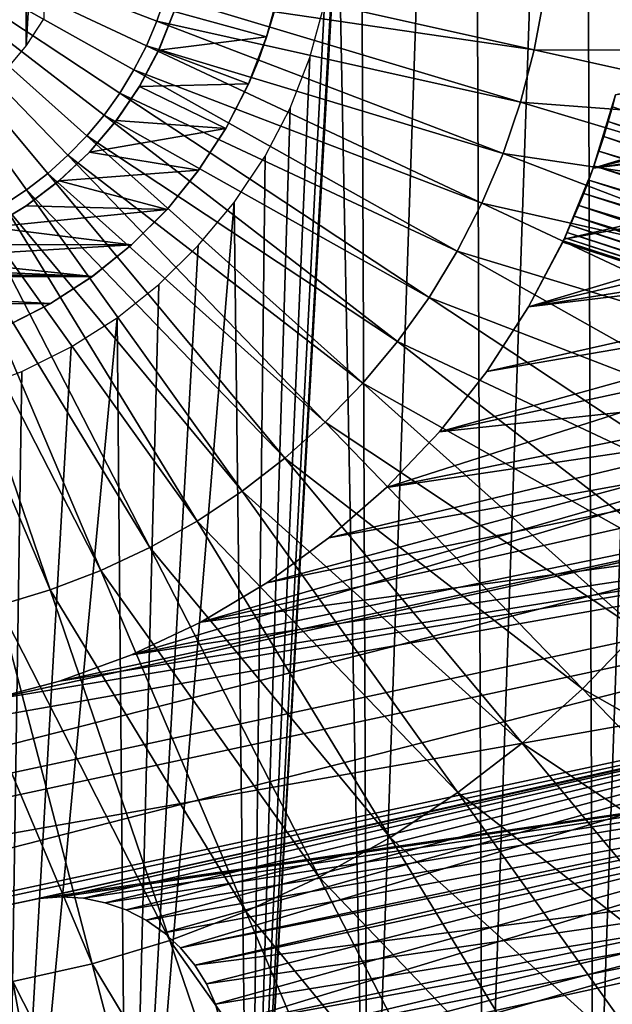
# Model space of a CAD drawing. Header units: millimetres. Extents: x -30.2 to 31.1, y -30.2 to 31.4.
# Tile 34 of 70: x 3.3 to 12.5, y -17.5 to -2. Entities that reach past the tile are written whole.
import ezdxf

# ---------------------------------------------------------------- set-up
doc = ezdxf.new("R2010")
doc.units = ezdxf.units.MM
doc.header["$LTSCALE"] = 81.481481
for name, color, linetype in [('10', 7, 'CONTINUOUS'), ('2', 7, 'CONTINUOUS'), ('24', 7, 'CONTINUOUS'), ('28', 7, 'CONTINUOUS'), ('30', 7, 'CONTINUOUS'), ('31', 7, 'CONTINUOUS'), ('44', 7, 'CONTINUOUS'), ('45', 7, 'CONTINUOUS'), ('51', 7, 'CONTINUOUS'), ('52', 7, 'CONTINUOUS'), ('54', 7, 'CONTINUOUS'), ('59', 7, 'CONTINUOUS'), ('64', 7, 'CONTINUOUS'), ('65', 7, 'CONTINUOUS')]:
    doc.layers.add(name, color=color, linetype=linetype)

msp = doc.modelspace()

# ---------------------------------------------------------------- linework, layer by layer
at = {"layer": '10', "color": 251, "linetype": 'Continuous', "true_color": 0x4c4c4c}
for points in [[(5.551, -1.67, 6.96), (0, 0, 7), (5.414, -2.071, 6.96), (5.551, -1.67, 6.96)], [(5.414, -2.071, 6.96), (0, 0, 7), (5.249, -2.46, 6.96), (5.414, -2.071, 6.96)], [(5.249, -2.46, 6.96), (0, 0, 7), (5.055, -2.837, 6.96), (5.249, -2.46, 6.96)], [(5.055, -2.837, 6.96), (0, 0, 7), (4.834, -3.198, 6.96), (5.055, -2.837, 6.96)], [(4.834, -3.198, 6.96), (0, 0, 7), (4.588, -3.543, 6.96), (4.834, -3.198, 6.96)], [(4.588, -3.543, 6.96), (0, 0, 7), (4.317, -3.868, 6.96), (4.588, -3.543, 6.96)], [(4.317, -3.868, 6.96), (0, 0, 7), (4.023, -4.173, 6.96), (4.317, -3.868, 6.96)], [(4.023, -4.173, 6.96), (0, 0, 7), (3.708, -4.456, 6.96), (4.023, -4.173, 6.96)], [(3.708, -4.456, 6.96), (0, 0, 7), (3.373, -4.714, 6.96), (3.708, -4.456, 6.96)], [(3.373, -4.714, 6.96), (0, 0, 7), (3.02, -4.948, 6.96), (3.373, -4.714, 6.96)], [(5.658, -1.26, 6.96), (5.551, -1.67, 6.96), (11.321, -2.522, 6.842), (5.658, -1.26, 6.96)], [(11.475, -1.689, 6.842), (5.658, -1.26, 6.96), (11.321, -2.522, 6.842), (11.475, -1.689, 6.842)], [(17.351, -1.27, 6.644), (11.475, -1.689, 6.842), (17.212, -2.533, 6.644), (17.351, -1.27, 6.644)], [(5.551, -1.67, 6.96), (5.414, -2.071, 6.96), (11.106, -3.341, 6.842), (5.551, -1.67, 6.96)], [(11.321, -2.522, 6.842), (5.551, -1.67, 6.96), (11.106, -3.341, 6.842), (11.321, -2.522, 6.842)], [(11.475, -1.689, 6.842), (11.321, -2.522, 6.842), (17.212, -2.533, 6.644), (11.475, -1.689, 6.842)], [(5.414, -2.071, 6.96), (5.249, -2.46, 6.96), (10.833, -4.143, 6.842), (5.414, -2.071, 6.96)], [(11.106, -3.341, 6.842), (5.414, -2.071, 6.96), (10.833, -4.143, 6.842), (11.106, -3.341, 6.842)], [(5.249, -2.46, 6.96), (5.055, -2.837, 6.96), (10.502, -4.923, 6.842), (5.249, -2.46, 6.96)], [(10.833, -4.143, 6.842), (5.249, -2.46, 6.96), (10.502, -4.923, 6.842), (10.833, -4.143, 6.842)], [(11.321, -2.522, 6.842), (11.106, -3.341, 6.842), (16.981, -3.783, 6.644), (11.321, -2.522, 6.842)], [(17.212, -2.533, 6.644), (11.321, -2.522, 6.842), (16.981, -3.783, 6.644), (17.212, -2.533, 6.644)], [(5.055, -2.837, 6.96), (4.834, -3.198, 6.96), (10.114, -5.676, 6.842), (5.055, -2.837, 6.96)], [(10.502, -4.923, 6.842), (5.055, -2.837, 6.96), (10.114, -5.676, 6.842), (10.502, -4.923, 6.842)], [(4.834, -3.198, 6.96), (4.588, -3.543, 6.96), (9.673, -6.4, 6.842), (4.834, -3.198, 6.96)], [(10.114, -5.676, 6.842), (4.834, -3.198, 6.96), (9.673, -6.4, 6.842), (10.114, -5.676, 6.842)], [(11.106, -3.341, 6.842), (10.833, -4.143, 6.842), (16.66, -5.012, 6.644), (11.106, -3.341, 6.842)], [(16.981, -3.783, 6.644), (11.106, -3.341, 6.842), (16.66, -5.012, 6.644), (16.981, -3.783, 6.644)], [(4.588, -3.543, 6.96), (4.317, -3.868, 6.96), (9.18, -7.089, 6.842), (4.588, -3.543, 6.96)], [(9.673, -6.4, 6.842), (4.588, -3.543, 6.96), (9.18, -7.089, 6.842), (9.673, -6.4, 6.842)], [(4.317, -3.868, 6.96), (4.023, -4.173, 6.96), (8.638, -7.74, 6.842), (4.317, -3.868, 6.96)], [(9.18, -7.089, 6.842), (4.317, -3.868, 6.96), (8.638, -7.74, 6.842), (9.18, -7.089, 6.842)], [(10.833, -4.143, 6.842), (10.502, -4.923, 6.842), (16.25, -6.215, 6.644), (10.833, -4.143, 6.842)], [(16.66, -5.012, 6.644), (10.833, -4.143, 6.842), (16.25, -6.215, 6.644), (16.66, -5.012, 6.644)], [(4.023, -4.173, 6.96), (3.708, -4.456, 6.96), (8.05, -8.35, 6.842), (4.023, -4.173, 6.96)], [(8.638, -7.74, 6.842), (4.023, -4.173, 6.96), (8.05, -8.35, 6.842), (8.638, -7.74, 6.842)], [(3.708, -4.456, 6.96), (3.373, -4.714, 6.96), (7.419, -8.915, 6.842), (3.708, -4.456, 6.96)], [(8.05, -8.35, 6.842), (3.708, -4.456, 6.96), (7.419, -8.915, 6.842), (8.05, -8.35, 6.842)], [(3.373, -4.714, 6.96), (3.02, -4.948, 6.96), (6.749, -9.433, 6.842), (3.373, -4.714, 6.96)], [(7.419, -8.915, 6.842), (3.373, -4.714, 6.96), (6.749, -9.433, 6.842), (7.419, -8.915, 6.842)], [(10.502, -4.923, 6.842), (10.114, -5.676, 6.842), (15.753, -7.384, 6.644), (10.502, -4.923, 6.842)], [(16.25, -6.215, 6.644), (10.502, -4.923, 6.842), (15.753, -7.384, 6.644), (16.25, -6.215, 6.644)], [(3.02, -4.948, 6.96), (2.651, -5.155, 6.96), (6.042, -9.9, 6.842), (3.02, -4.948, 6.96)], [(6.749, -9.433, 6.842), (3.02, -4.948, 6.96), (6.042, -9.9, 6.842), (6.749, -9.433, 6.842)], [(2.651, -5.155, 6.96), (2.267, -5.335, 6.96), (5.303, -10.315, 6.842), (2.651, -5.155, 6.96)], [(6.042, -9.9, 6.842), (2.651, -5.155, 6.96), (5.303, -10.315, 6.842), (6.042, -9.9, 6.842)], [(2.267, -5.335, 6.96), (1.872, -5.486, 6.96), (4.536, -10.674, 6.842), (2.267, -5.335, 6.96)], [(5.303, -10.315, 6.842), (2.267, -5.335, 6.96), (4.536, -10.674, 6.842), (5.303, -10.315, 6.842)], [(1.872, -5.486, 6.96), (1.466, -5.608, 6.96), (3.745, -10.977, 6.842), (1.872, -5.486, 6.96)], [(4.536, -10.674, 6.842), (1.872, -5.486, 6.96), (3.745, -10.977, 6.842), (4.536, -10.674, 6.842)], [(3.745, -10.977, 6.842), (1.466, -5.608, 6.96), (2.934, -11.221, 6.842), (3.745, -10.977, 6.842)], [(10.114, -5.676, 6.842), (9.673, -6.4, 6.842), (15.171, -8.515, 6.644), (10.114, -5.676, 6.842)], [(15.753, -7.384, 6.644), (10.114, -5.676, 6.842), (15.171, -8.515, 6.644), (15.753, -7.384, 6.644)], [(9.673, -6.4, 6.842), (9.18, -7.089, 6.842), (14.509, -9.599, 6.644), (9.673, -6.4, 6.842)], [(15.171, -8.515, 6.644), (9.673, -6.4, 6.842), (14.509, -9.599, 6.644), (15.171, -8.515, 6.644)], [(9.18, -7.089, 6.842), (8.638, -7.74, 6.842), (13.77, -10.633, 6.644), (9.18, -7.089, 6.842)], [(14.509, -9.599, 6.644), (9.18, -7.089, 6.842), (13.77, -10.633, 6.644), (14.509, -9.599, 6.644)], [(8.638, -7.74, 6.842), (8.05, -8.35, 6.842), (12.957, -11.61, 6.644), (8.638, -7.74, 6.842)], [(13.77, -10.633, 6.644), (8.638, -7.74, 6.842), (12.957, -11.61, 6.644), (13.77, -10.633, 6.644)], [(8.05, -8.35, 6.842), (7.419, -8.915, 6.842), (12.075, -12.525, 6.644), (8.05, -8.35, 6.842)], [(12.957, -11.61, 6.644), (8.05, -8.35, 6.842), (12.075, -12.525, 6.644), (12.957, -11.61, 6.644)], [(7.419, -8.915, 6.842), (6.749, -9.433, 6.842), (11.129, -13.373, 6.644), (7.419, -8.915, 6.842)], [(12.075, -12.525, 6.644), (7.419, -8.915, 6.842), (11.129, -13.373, 6.644), (12.075, -12.525, 6.644)], [(6.749, -9.433, 6.842), (6.042, -9.9, 6.842), (10.123, -14.149, 6.644), (6.749, -9.433, 6.842)], [(11.129, -13.373, 6.644), (6.749, -9.433, 6.842), (10.123, -14.149, 6.644), (11.129, -13.373, 6.644)], [(6.042, -9.9, 6.842), (5.303, -10.315, 6.842), (9.063, -14.85, 6.644), (6.042, -9.9, 6.842)], [(10.123, -14.149, 6.644), (6.042, -9.9, 6.842), (9.063, -14.85, 6.644), (10.123, -14.149, 6.644)], [(5.303, -10.315, 6.842), (4.536, -10.674, 6.842), (7.955, -15.472, 6.644), (5.303, -10.315, 6.842)], [(9.063, -14.85, 6.644), (5.303, -10.315, 6.842), (7.955, -15.472, 6.644), (9.063, -14.85, 6.644)], [(4.536, -10.674, 6.842), (3.745, -10.977, 6.842), (6.804, -16.012, 6.644), (4.536, -10.674, 6.842)], [(7.955, -15.472, 6.644), (4.536, -10.674, 6.842), (6.804, -16.012, 6.644), (7.955, -15.472, 6.644)], [(3.745, -10.977, 6.842), (2.934, -11.221, 6.842), (5.617, -16.466, 6.644), (3.745, -10.977, 6.842)], [(6.804, -16.012, 6.644), (3.745, -10.977, 6.842), (5.617, -16.466, 6.644), (6.804, -16.012, 6.644)], [(2.934, -11.221, 6.842), (2.107, -11.405, 6.842), (4.4, -16.832, 6.644), (2.934, -11.221, 6.842)], [(5.617, -16.466, 6.644), (2.934, -11.221, 6.842), (4.4, -16.832, 6.644), (5.617, -16.466, 6.644)], [(4.4, -16.832, 6.644), (2.107, -11.405, 6.842), (3.16, -17.108, 6.644), (4.4, -16.832, 6.644)], [(17.274, -15.477, 6.367), (12.957, -11.61, 6.644), (12.075, -12.525, 6.644), (17.274, -15.477, 6.367)], [(16.098, -16.697, 6.367), (12.075, -12.525, 6.644), (11.129, -13.373, 6.644), (16.098, -16.697, 6.367)], [(16.098, -16.697, 6.367), (17.274, -15.477, 6.367), (12.075, -12.525, 6.644), (16.098, -16.697, 6.367)], [(14.836, -17.828, 6.367), (11.129, -13.373, 6.644), (10.123, -14.149, 6.644), (14.836, -17.828, 6.367)], [(14.836, -17.828, 6.367), (16.098, -16.697, 6.367), (11.129, -13.373, 6.644), (14.836, -17.828, 6.367)], [(13.495, -18.863, 6.367), (10.123, -14.149, 6.644), (9.063, -14.85, 6.644), (13.495, -18.863, 6.367)], [(13.495, -18.863, 6.367), (14.836, -17.828, 6.367), (10.123, -14.149, 6.644), (13.495, -18.863, 6.367)], [(12.082, -19.798, 6.367), (9.063, -14.85, 6.644), (7.955, -15.472, 6.644), (12.082, -19.798, 6.367)], [(12.082, -19.798, 6.367), (13.495, -18.863, 6.367), (9.063, -14.85, 6.644), (12.082, -19.798, 6.367)], [(10.605, -20.627, 6.367), (7.955, -15.472, 6.644), (6.804, -16.012, 6.644), (10.605, -20.627, 6.367)], [(10.605, -20.627, 6.367), (12.082, -19.798, 6.367), (7.955, -15.472, 6.644), (10.605, -20.627, 6.367)], [(9.071, -21.346, 6.367), (6.804, -16.012, 6.644), (5.617, -16.466, 6.644), (9.071, -21.346, 6.367)], [(9.071, -21.346, 6.367), (10.605, -20.627, 6.367), (6.804, -16.012, 6.644), (9.071, -21.346, 6.367)], [(7.489, -21.951, 6.367), (5.617, -16.466, 6.644), (4.4, -16.832, 6.644), (7.489, -21.951, 6.367)], [(7.489, -21.951, 6.367), (9.071, -21.346, 6.367), (5.617, -16.466, 6.644), (7.489, -21.951, 6.367)], [(5.866, -22.439, 6.367), (4.4, -16.832, 6.644), (3.16, -17.108, 6.644), (5.866, -22.439, 6.367)], [(5.866, -22.439, 6.367), (7.489, -21.951, 6.367), (4.4, -16.832, 6.644), (5.866, -22.439, 6.367)], [(4.213, -22.808, 6.367), (3.16, -17.108, 6.644), (1.903, -17.293, 6.644), (4.213, -22.808, 6.367)], [(4.213, -22.808, 6.367), (5.866, -22.439, 6.367), (3.16, -17.108, 6.644), (4.213, -22.808, 6.367)], [(2.537, -23.054, 6.367), (4.213, -22.808, 6.367), (1.903, -17.293, 6.644), (2.537, -23.054, 6.367)]]:
    msp.add_3dface(points, dxfattribs=at)
at = {"layer": '2', "color": 251, "linetype": 'Continuous', "true_color": 0x4c4c4c}
for points in [[(3.361, 2.469, -5.6), (3.034, -2.857, -5.6), (3.018, 2.872, -5.6), (3.361, 2.469, -5.6)], [(3.371, -2.456, -5.6), (3.034, -2.857, -5.6), (3.361, 2.469, -5.6), (3.371, -2.456, -5.6)], [(3.639, 2.039, -5.6), (3.371, -2.456, -5.6), (3.361, 2.469, -5.6), (3.639, 2.039, -5.6)], [(3.644, -2.029, -5.6), (3.371, -2.456, -5.6), (3.639, 2.039, -5.6), (3.644, -2.029, -5.6)]]:
    msp.add_3dface(points, dxfattribs=at)
at = {"layer": '24', "color": 4, "linetype": 'Continuous'}
for points in [[(8.522, 24.102, -2), (8.716, -24.033, -2), (8.25, 0, -2), (8.522, 24.102, -2)], [(8.522, 24.102, -2), (10.332, 23.384, -2), (8.716, -24.033, -2), (8.522, 24.102, -2)], [(10.332, 23.384, -2), (10.515, -23.302, -2), (8.716, -24.033, -2), (10.332, 23.384, -2)], [(10.332, 23.384, -2), (12.076, 22.533, -2), (10.515, -23.302, -2), (10.332, 23.384, -2)], [(12.076, 22.533, -2), (12.248, -22.439, -2), (10.515, -23.302, -2), (12.076, 22.533, -2)], [(12.076, 22.533, -2), (13.755, 21.549, -2), (12.248, -22.439, -2), (12.076, 22.533, -2)], [(13.755, 21.549, -2), (13.916, -21.444, -2), (12.248, -22.439, -2), (13.755, 21.549, -2)], [(8.716, -24.033, -2), (6.863, -24.625, -2), (8.25, 0, -2), (8.716, -24.033, -2)], [(8.25, 0, -2), (6.863, -24.625, -2), (8.182, -0.924, -2), (8.25, 0, -2)], [(8.182, -0.924, -2), (6.863, -24.625, -2), (8.035, -1.804, -2), (8.182, -0.924, -2)], [(8.035, -1.804, -2), (6.863, -24.625, -2), (7.808, -2.64, -2), (8.035, -1.804, -2)], [(7.808, -2.64, -2), (6.863, -24.625, -2), (7.5, -3.433, -2), (7.808, -2.64, -2)], [(7.5, -3.433, -2), (6.863, -24.625, -2), (7.107, -4.188, -2), (7.5, -3.433, -2)], [(7.107, -4.188, -2), (6.863, -24.625, -2), (6.622, -4.911, -2), (7.107, -4.188, -2)], [(6.863, -24.625, -2), (4.957, -25.079, -2), (6.622, -4.911, -2), (6.863, -24.625, -2)], [(6.622, -4.911, -2), (4.957, -25.079, -2), (6.062, -5.586, -2), (6.622, -4.911, -2)], [(6.062, -5.586, -2), (4.957, -25.079, -2), (5.447, -6.193, -2), (6.062, -5.586, -2)], [(5.447, -6.193, -2), (4.957, -25.079, -2), (4.791, -6.716, -2), (5.447, -6.193, -2)], [(4.957, -25.079, -2), (3.028, -25.384, -2), (4.791, -6.716, -2), (4.957, -25.079, -2)], [(4.791, -6.716, -2), (3.028, -25.384, -2), (4.072, -7.172, -2), (4.791, -6.716, -2)], [(4.072, -7.172, -2), (3.028, -25.384, -2), (3.3, -7.557, -2), (4.072, -7.172, -2)], [(3.3, -7.557, -2), (3.028, -25.384, -2), (2.497, -7.862, -2), (3.3, -7.557, -2)]]:
    msp.add_3dface(points, dxfattribs=at)
at = {"layer": '28', "color": 253, "linetype": 'Continuous', "true_color": 0x98aaaf}
for points in [[(7.336, -1.56, -25), (7.243, -1.948, -0.5), (7.132, -2.319, -25), (7.336, -1.56, -25)], [(7.243, -1.948, -0.5), (7.13, -2.325, -0.5), (7.132, -2.319, -25), (7.243, -1.948, -0.5)], [(7.132, -2.319, -25), (6.998, -2.697, -0.5), (6.85, -3.053, -25), (7.132, -2.319, -25)], [(7.13, -2.325, -0.5), (6.998, -2.697, -0.5), (7.132, -2.319, -25), (7.13, -2.325, -0.5)], [(6.998, -2.697, -0.5), (6.847, -3.06, -0.5), (6.85, -3.053, -25), (6.998, -2.697, -0.5)], [(6.847, -3.06, -0.5), (6.49, -3.759, -0.5), (6.495, -3.751, -25), (6.847, -3.06, -0.5)], [(6.85, -3.053, -25), (6.847, -3.06, -0.5), (6.495, -3.751, -25), (6.85, -3.053, -25)], [(6.49, -3.759, -0.5), (6.062, -4.416, -0.5), (6.068, -4.407, -25), (6.49, -3.759, -0.5)], [(6.495, -3.751, -25), (6.49, -3.759, -0.5), (6.068, -4.407, -25), (6.495, -3.751, -25)], [(6.062, -4.416, -0.5), (5.567, -5.026, -0.5), (5.573, -5.019, -25), (6.062, -4.416, -0.5)], [(6.068, -4.407, -25), (6.062, -4.416, -0.5), (5.573, -5.019, -25), (6.068, -4.407, -25)], [(5.567, -5.026, -0.5), (5.012, -5.58, -0.5), (5.018, -5.574, -25), (5.567, -5.026, -0.5)], [(5.573, -5.019, -25), (5.567, -5.026, -0.5), (5.018, -5.574, -25), (5.573, -5.019, -25)], [(5.012, -5.58, -0.5), (4.402, -6.072, -0.5), (4.408, -6.068, -25), (5.012, -5.58, -0.5)], [(5.018, -5.574, -25), (5.012, -5.58, -0.5), (4.408, -6.068, -25), (5.018, -5.574, -25)], [(4.402, -6.072, -0.5), (3.744, -6.499, -0.5), (3.75, -6.495, -25), (4.402, -6.072, -0.5)], [(4.408, -6.068, -25), (4.402, -6.072, -0.5), (3.75, -6.495, -25), (4.408, -6.068, -25)], [(3.744, -6.499, -0.5), (3.045, -6.854, -0.5), (3.051, -6.851, -25), (3.744, -6.499, -0.5)], [(3.75, -6.495, -25), (3.744, -6.499, -0.5), (3.051, -6.851, -25), (3.75, -6.495, -25)]]:
    msp.add_3dface(points, dxfattribs=at)
at = {"layer": '30', "color": 253, "linetype": 'Continuous', "true_color": 0x98aaaf}
for points in [[(5.443, -2.525, -25), (5.446, -2.518, -0.5), (5.684, -1.922, -25), (5.443, -2.525, -25)], [(5.446, -2.518, -0.5), (5.686, -1.914, -0.5), (5.684, -1.922, -25), (5.446, -2.518, -0.5)], [(5.14, -3.095, -25), (5.143, -3.09, -0.5), (5.443, -2.525, -25), (5.14, -3.095, -25)], [(5.143, -3.09, -0.5), (5.446, -2.518, -0.5), (5.443, -2.525, -25), (5.143, -3.09, -0.5)], [(4.779, -3.628, -25), (4.78, -3.627, -0.5), (5.14, -3.095, -25), (4.779, -3.628, -25)], [(4.78, -3.627, -0.5), (5.143, -3.09, -0.5), (5.14, -3.095, -25), (4.78, -3.627, -0.5)], [(4.357, -4.125, -0.5), (4.78, -3.627, -0.5), (4.358, -4.124, -25), (4.357, -4.125, -0.5)], [(4.358, -4.124, -25), (4.78, -3.627, -0.5), (4.779, -3.628, -25), (4.358, -4.124, -25)], [(3.882, -4.575, -0.5), (4.357, -4.125, -0.5), (3.887, -4.571, -25), (3.882, -4.575, -0.5)], [(3.887, -4.571, -25), (4.357, -4.125, -0.5), (4.358, -4.124, -25), (3.887, -4.571, -25)], [(3.361, -4.97, -0.5), (3.882, -4.575, -0.5), (3.371, -4.964, -25), (3.361, -4.97, -0.5)], [(3.371, -4.964, -25), (3.882, -4.575, -0.5), (3.887, -4.571, -25), (3.371, -4.964, -25)], [(2.801, -5.306, -0.5), (3.361, -4.97, -0.5), (2.815, -5.299, -25), (2.801, -5.306, -0.5)], [(2.815, -5.299, -25), (3.361, -4.97, -0.5), (3.371, -4.964, -25), (2.815, -5.299, -25)]]:
    msp.add_3dface(points, dxfattribs=at)
at = {"layer": '31', "color": 253, "linetype": 'Continuous', "true_color": 0x98aaaf}
for points in [[(7.336, -1.56, -25), (7.132, -2.319, -25), (5.684, -1.922, -25), (7.336, -1.56, -25)], [(7.132, -2.319, -25), (5.443, -2.525, -25), (5.684, -1.922, -25), (7.132, -2.319, -25)], [(7.132, -2.319, -25), (6.85, -3.053, -25), (5.443, -2.525, -25), (7.132, -2.319, -25)], [(6.85, -3.053, -25), (5.14, -3.095, -25), (5.443, -2.525, -25), (6.85, -3.053, -25)], [(6.85, -3.053, -25), (6.495, -3.751, -25), (5.14, -3.095, -25), (6.85, -3.053, -25)], [(6.495, -3.751, -25), (4.779, -3.628, -25), (5.14, -3.095, -25), (6.495, -3.751, -25)], [(6.495, -3.751, -25), (4.358, -4.124, -25), (4.779, -3.628, -25), (6.495, -3.751, -25)], [(6.495, -3.751, -25), (6.068, -4.407, -25), (4.358, -4.124, -25), (6.495, -3.751, -25)], [(6.068, -4.407, -25), (3.887, -4.571, -25), (4.358, -4.124, -25), (6.068, -4.407, -25)], [(6.068, -4.407, -25), (5.573, -5.019, -25), (3.887, -4.571, -25), (6.068, -4.407, -25)], [(5.573, -5.019, -25), (3.371, -4.964, -25), (3.887, -4.571, -25), (5.573, -5.019, -25)], [(5.573, -5.019, -25), (2.815, -5.299, -25), (3.371, -4.964, -25), (5.573, -5.019, -25)], [(5.573, -5.019, -25), (5.018, -5.574, -25), (2.815, -5.299, -25), (5.573, -5.019, -25)], [(5.018, -5.574, -25), (2.228, -5.571, -25), (2.815, -5.299, -25), (5.018, -5.574, -25)], [(5.018, -5.574, -25), (1.615, -5.779, -25), (2.228, -5.571, -25), (5.018, -5.574, -25)], [(5.018, -5.574, -25), (4.408, -6.068, -25), (1.615, -5.779, -25), (5.018, -5.574, -25)], [(4.408, -6.068, -25), (0.982, -5.919, -25), (1.615, -5.779, -25), (4.408, -6.068, -25)], [(4.408, -6.068, -25), (-4.402, -6.072, -25), (-0.311, -5.992, -25), (4.408, -6.068, -25)], [(4.408, -6.068, -25), (-0.311, -5.992, -25), (0.338, -5.99, -25), (4.408, -6.068, -25)], [(4.408, -6.068, -25), (0.338, -5.99, -25), (0.982, -5.919, -25), (4.408, -6.068, -25)], [(4.408, -6.068, -25), (3.75, -6.495, -25), (-4.402, -6.072, -25), (4.408, -6.068, -25)], [(3.75, -6.495, -25), (-3.744, -6.499, -25), (-4.402, -6.072, -25), (3.75, -6.495, -25)], [(3.75, -6.495, -25), (3.051, -6.851, -25), (-3.744, -6.499, -25), (3.75, -6.495, -25)]]:
    msp.add_3dface(points, dxfattribs=at)
at = {"layer": '44', "linetype": 'Continuous'}
for points in [[(24.619, -2.539, -201), (24.743, -0.6, -201), (12.243, -4.372, -201), (24.619, -2.539, -201)], [(12.243, -4.372, -201), (24.743, -0.6, -201), (12.594, -3.224, -201), (12.243, -4.372, -201)], [(24.344, -4.463, -201), (24.619, -2.539, -201), (11.231, -6.547, -201), (24.344, -4.463, -201)], [(11.231, -6.547, -201), (24.619, -2.539, -201), (11.787, -5.483, -201), (11.231, -6.547, -201)], [(11.787, -5.483, -201), (24.619, -2.539, -201), (12.243, -4.372, -201), (11.787, -5.483, -201)], [(23.919, -6.359, -201), (24.344, -4.463, -201), (9.01, -9.371, -201), (23.919, -6.359, -201)], [(9.01, -9.371, -201), (24.344, -4.463, -201), (9.837, -8.5, -201), (9.01, -9.371, -201)], [(9.837, -8.5, -201), (24.344, -4.463, -201), (10.579, -7.556, -201), (9.837, -8.5, -201)], [(10.579, -7.556, -201), (24.344, -4.463, -201), (11.231, -6.547, -201), (10.579, -7.556, -201)], [(23.346, -8.216, -201), (23.919, -6.359, -201), (5.017, -11.993, -201), (23.346, -8.216, -201)], [(5.017, -11.993, -201), (23.919, -6.359, -201), (6.102, -11.479, -201), (5.017, -11.993, -201)], [(6.102, -11.479, -201), (23.919, -6.359, -201), (7.135, -10.867, -201), (6.102, -11.479, -201)], [(7.135, -10.867, -201), (23.919, -6.359, -201), (8.107, -10.162, -201), (7.135, -10.867, -201)], [(8.107, -10.162, -201), (23.919, -6.359, -201), (9.01, -9.371, -201), (8.107, -10.162, -201)], [(22.63, -10.023, -201), (23.346, -8.216, -201), (-16.525, -18.425, -201), (22.63, -10.023, -201)], [(-16.525, -18.425, -201), (23.346, -8.216, -201), (2.728, -12.711, -201), (-16.525, -18.425, -201)], [(2.728, -12.711, -201), (23.346, -8.216, -201), (3.889, -12.405, -201), (2.728, -12.711, -201)], [(3.889, -12.405, -201), (23.346, -8.216, -201), (5.017, -11.993, -201), (3.889, -12.405, -201)], [(-15.029, -19.665, -201), (22.63, -10.023, -201), (-16.525, -18.425, -201), (-15.029, -19.665, -201)], [(21.774, -11.767, -201), (22.63, -10.023, -201), (-15.029, -19.665, -201), (21.774, -11.767, -201)], [(21.774, -11.767, -201), (-15.029, -19.665, -201), (3.23, -15.882, -201), (21.774, -11.767, -201)], [(3.57, -15.809, -201), (21.774, -11.767, -201), (3.23, -15.882, -201), (3.57, -15.809, -201)], [(3.917, -15.783, -201), (21.774, -11.767, -201), (3.57, -15.809, -201), (3.917, -15.783, -201)], [(4.265, -15.804, -201), (21.774, -11.767, -201), (3.917, -15.783, -201), (4.265, -15.804, -201)], [(4.606, -15.873, -201), (21.774, -11.767, -201), (4.265, -15.804, -201), (4.606, -15.873, -201)], [(4.935, -15.987, -201), (21.774, -11.767, -201), (4.606, -15.873, -201), (4.935, -15.987, -201)], [(5.245, -16.145, -201), (21.774, -11.767, -201), (4.935, -15.987, -201), (5.245, -16.145, -201)], [(5.53, -16.344, -201), (21.774, -11.767, -201), (5.245, -16.145, -201), (5.53, -16.344, -201)], [(5.786, -16.58, -201), (21.774, -11.767, -201), (5.53, -16.344, -201), (5.786, -16.58, -201)], [(20.783, -13.439, -201), (21.774, -11.767, -201), (5.786, -16.58, -201), (20.783, -13.439, -201)], [(6.008, -16.849, -201), (20.783, -13.439, -201), (5.786, -16.58, -201), (6.008, -16.849, -201)], [(6.191, -17.145, -201), (20.783, -13.439, -201), (6.008, -16.849, -201), (6.191, -17.145, -201)], [(6.331, -17.463, -201), (20.783, -13.439, -201), (6.191, -17.145, -201), (6.331, -17.463, -201)], [(6.427, -17.798, -201), (20.783, -13.439, -201), (6.331, -17.463, -201), (6.427, -17.798, -201)], [(19.665, -15.029, -201), (20.783, -13.439, -201), (6.427, -17.798, -201), (19.665, -15.029, -201)], [(6.477, -18.142, -201), (19.665, -15.029, -201), (6.427, -17.798, -201), (6.477, -18.142, -201)], [(18.425, -16.525, -201), (19.665, -15.029, -201), (6.434, -18.835, -201), (18.425, -16.525, -201)], [(6.434, -18.835, -201), (19.665, -15.029, -201), (6.479, -18.49, -201), (6.434, -18.835, -201)], [(6.479, -18.49, -201), (19.665, -15.029, -201), (6.477, -18.142, -201), (6.479, -18.49, -201)], [(17.072, -17.92, -201), (18.425, -16.525, -201), (5.556, -20.3, -201), (17.072, -17.92, -201)], [(5.556, -20.3, -201), (18.425, -16.525, -201), (5.809, -20.061, -201), (5.556, -20.3, -201)], [(5.809, -20.061, -201), (18.425, -16.525, -201), (6.027, -19.79, -201), (5.809, -20.061, -201)], [(6.027, -19.79, -201), (18.425, -16.525, -201), (6.206, -19.491, -201), (6.027, -19.79, -201)], [(6.206, -19.491, -201), (18.425, -16.525, -201), (6.342, -19.171, -201), (6.206, -19.491, -201)], [(6.342, -19.171, -201), (18.425, -16.525, -201), (6.434, -18.835, -201), (6.342, -19.171, -201)]]:
    msp.add_3dface(points, dxfattribs=at)
at = {"layer": '45', "linetype": 'Continuous'}
for points in [[(12.243, -4.372, -201), (12.594, -3.224, -201), (12.254, -4.34, -206.391), (12.243, -4.372, -201)], [(12.594, -3.224, -238), (12.243, -4.372, -238), (12.543, -3.416, -224.036), (12.594, -3.224, -238)], [(12.254, -4.34, -206.391), (12.594, -3.224, -201), (12.333, -4.11, -206.355), (12.254, -4.34, -206.391)], [(12.333, -4.11, -206.355), (12.594, -3.224, -201), (12.409, -3.876, -206.355), (12.333, -4.11, -206.355)], [(12.409, -3.876, -206.355), (12.594, -3.224, -201), (12.479, -3.643, -206.391), (12.409, -3.876, -206.355)], [(12.479, -3.643, -206.391), (12.594, -3.224, -201), (12.543, -3.416, -206.464), (12.479, -3.643, -206.391)], [(12.543, -3.416, -224.036), (12.243, -4.372, -238), (12.479, -3.643, -224.109), (12.543, -3.416, -224.036)], [(12.543, -3.416, -220.964), (12.479, -3.643, -220.891), (12.543, -3.416, -209.536), (12.543, -3.416, -220.964)], [(12.543, -3.416, -209.536), (12.479, -3.643, -220.891), (12.479, -3.643, -209.609), (12.543, -3.416, -209.536)], [(12.479, -3.643, -224.109), (12.243, -4.372, -238), (12.409, -3.876, -224.145), (12.479, -3.643, -224.109)], [(12.479, -3.643, -220.891), (12.409, -3.876, -220.855), (12.479, -3.643, -209.609), (12.479, -3.643, -220.891)], [(12.479, -3.643, -209.609), (12.409, -3.876, -220.855), (12.409, -3.876, -209.645), (12.479, -3.643, -209.609)], [(12.409, -3.876, -224.145), (12.243, -4.372, -238), (12.333, -4.11, -224.145), (12.409, -3.876, -224.145)], [(12.409, -3.876, -220.855), (12.333, -4.11, -220.855), (12.409, -3.876, -209.645), (12.409, -3.876, -220.855)], [(12.409, -3.876, -209.645), (12.333, -4.11, -220.855), (12.333, -4.11, -209.645), (12.409, -3.876, -209.645)], [(12.333, -4.11, -224.145), (12.243, -4.372, -238), (12.254, -4.34, -224.109), (12.333, -4.11, -224.145)], [(12.333, -4.11, -220.855), (12.254, -4.34, -220.891), (12.333, -4.11, -209.645), (12.333, -4.11, -220.855)], [(12.333, -4.11, -209.645), (12.254, -4.34, -220.891), (12.254, -4.34, -209.609), (12.333, -4.11, -209.645)], [(11.787, -5.483, -201), (12.243, -4.372, -201), (11.796, -5.464, -207.515), (11.787, -5.483, -201)], [(12.243, -4.372, -238), (11.787, -5.483, -238), (12.174, -4.561, -224.036), (12.243, -4.372, -238)], [(11.796, -5.464, -207.515), (12.243, -4.372, -201), (11.834, -5.382, -207.285), (11.796, -5.464, -207.515)], [(11.834, -5.382, -207.285), (12.243, -4.372, -201), (11.884, -5.269, -207.071), (11.834, -5.382, -207.285)], [(11.884, -5.269, -207.071), (12.243, -4.372, -201), (11.946, -5.127, -206.878), (11.884, -5.269, -207.071)], [(11.946, -5.127, -206.878), (12.243, -4.372, -201), (12.017, -4.959, -206.71), (11.946, -5.127, -206.878)], [(12.017, -4.959, -206.71), (12.243, -4.372, -201), (12.094, -4.769, -206.571), (12.017, -4.959, -206.71)], [(12.094, -4.769, -206.571), (12.243, -4.372, -201), (12.174, -4.561, -206.464), (12.094, -4.769, -206.571)], [(12.174, -4.561, -206.464), (12.243, -4.372, -201), (12.254, -4.34, -206.391), (12.174, -4.561, -206.464)], [(12.254, -4.34, -224.109), (12.243, -4.372, -238), (12.174, -4.561, -224.036), (12.254, -4.34, -224.109)], [(12.254, -4.34, -220.891), (12.174, -4.561, -220.964), (12.254, -4.34, -209.609), (12.254, -4.34, -220.891)], [(12.254, -4.34, -209.609), (12.174, -4.561, -220.964), (12.174, -4.561, -209.536), (12.254, -4.34, -209.609)], [(12.174, -4.561, -224.036), (11.787, -5.483, -238), (12.094, -4.769, -223.929), (12.174, -4.561, -224.036)], [(12.174, -4.561, -220.964), (12.094, -4.769, -221.071), (12.174, -4.561, -209.536), (12.174, -4.561, -220.964)], [(12.174, -4.561, -209.536), (12.094, -4.769, -221.071), (12.094, -4.769, -209.429), (12.174, -4.561, -209.536)], [(12.094, -4.769, -223.929), (11.787, -5.483, -238), (12.017, -4.959, -223.79), (12.094, -4.769, -223.929)], [(12.094, -4.769, -221.071), (12.017, -4.959, -221.21), (12.094, -4.769, -209.429), (12.094, -4.769, -221.071)], [(12.094, -4.769, -209.429), (12.017, -4.959, -221.21), (12.017, -4.959, -209.29), (12.094, -4.769, -209.429)], [(12.017, -4.959, -223.79), (11.787, -5.483, -238), (11.946, -5.127, -223.622), (12.017, -4.959, -223.79)], [(12.017, -4.959, -221.21), (11.946, -5.127, -221.378), (12.017, -4.959, -209.29), (12.017, -4.959, -221.21)], [(12.017, -4.959, -209.29), (11.946, -5.127, -221.378), (11.946, -5.127, -209.122), (12.017, -4.959, -209.29)], [(11.946, -5.127, -223.622), (11.787, -5.483, -238), (11.884, -5.269, -223.429), (11.946, -5.127, -223.622)], [(11.946, -5.127, -221.378), (11.884, -5.269, -221.571), (11.946, -5.127, -209.122), (11.946, -5.127, -221.378)], [(11.946, -5.127, -209.122), (11.884, -5.269, -221.571), (11.884, -5.269, -208.929), (11.946, -5.127, -209.122)], [(11.884, -5.269, -223.429), (11.787, -5.483, -238), (11.834, -5.382, -223.215), (11.884, -5.269, -223.429)], [(11.834, -5.382, -223.215), (11.787, -5.483, -238), (11.796, -5.464, -222.985), (11.834, -5.382, -223.215)], [(11.834, -5.382, -221.785), (11.796, -5.464, -222.015), (11.834, -5.382, -208.715), (11.834, -5.382, -221.785)], [(11.834, -5.382, -208.715), (11.796, -5.464, -222.015), (11.796, -5.464, -208.485), (11.834, -5.382, -208.715)], [(11.884, -5.269, -221.571), (11.834, -5.382, -221.785), (11.884, -5.269, -208.929), (11.884, -5.269, -221.571)], [(11.884, -5.269, -208.929), (11.834, -5.382, -221.785), (11.834, -5.382, -208.715), (11.884, -5.269, -208.929)], [(11.231, -6.547, -201), (11.787, -5.483, -201), (11.231, -6.547, -238), (11.231, -6.547, -201)], [(11.231, -6.547, -238), (11.787, -5.483, -201), (11.765, -5.531, -208), (11.231, -6.547, -238)], [(11.787, -5.483, -238), (11.231, -6.547, -238), (11.773, -5.514, -222.745), (11.787, -5.483, -238)], [(11.231, -6.547, -238), (11.765, -5.531, -222.5), (11.773, -5.514, -222.745), (11.231, -6.547, -238)], [(11.765, -5.531, -222.5), (11.231, -6.547, -238), (11.765, -5.531, -208), (11.765, -5.531, -222.5)], [(11.765, -5.531, -208), (11.787, -5.483, -201), (11.773, -5.514, -207.755), (11.765, -5.531, -208)], [(11.773, -5.514, -222.255), (11.765, -5.531, -222.5), (11.773, -5.514, -208.245), (11.773, -5.514, -222.255)], [(11.765, -5.531, -222.5), (11.765, -5.531, -208), (11.773, -5.514, -208.245), (11.765, -5.531, -222.5)], [(11.773, -5.514, -207.755), (11.787, -5.483, -201), (11.796, -5.464, -207.515), (11.773, -5.514, -207.755)], [(11.796, -5.464, -222.985), (11.787, -5.483, -238), (11.773, -5.514, -222.745), (11.796, -5.464, -222.985)], [(11.796, -5.464, -222.015), (11.773, -5.514, -222.255), (11.796, -5.464, -208.485), (11.796, -5.464, -222.015)], [(11.796, -5.464, -208.485), (11.773, -5.514, -222.255), (11.773, -5.514, -208.245), (11.796, -5.464, -208.485)], [(10.579, -7.556, -201), (11.231, -6.547, -201), (10.579, -7.556, -238), (10.579, -7.556, -201)], [(10.579, -7.556, -238), (11.231, -6.547, -201), (11.231, -6.547, -238), (10.579, -7.556, -238)], [(9.837, -8.5, -201), (10.579, -7.556, -201), (9.837, -8.5, -238), (9.837, -8.5, -201)], [(9.837, -8.5, -238), (10.579, -7.556, -201), (10.579, -7.556, -238), (9.837, -8.5, -238)], [(9.01, -9.371, -201), (9.837, -8.5, -201), (9.01, -9.371, -238), (9.01, -9.371, -201)], [(9.01, -9.371, -238), (9.837, -8.5, -201), (9.837, -8.5, -238), (9.01, -9.371, -238)], [(8.107, -10.162, -201), (9.01, -9.371, -201), (8.107, -10.162, -238), (8.107, -10.162, -201)], [(8.107, -10.162, -238), (9.01, -9.371, -201), (9.01, -9.371, -238), (8.107, -10.162, -238)], [(7.135, -10.867, -201), (8.107, -10.162, -201), (7.135, -10.867, -238), (7.135, -10.867, -201)], [(7.135, -10.867, -238), (8.107, -10.162, -201), (8.107, -10.162, -238), (7.135, -10.867, -238)], [(6.102, -11.479, -201), (7.135, -10.867, -201), (6.102, -11.479, -238), (6.102, -11.479, -201)], [(6.102, -11.479, -238), (7.135, -10.867, -201), (7.135, -10.867, -238), (6.102, -11.479, -238)], [(5.017, -11.993, -201), (6.102, -11.479, -201), (5.017, -11.993, -238), (5.017, -11.993, -201)], [(5.017, -11.993, -238), (6.102, -11.479, -201), (6.102, -11.479, -238), (5.017, -11.993, -238)], [(3.889, -12.405, -201), (5.017, -11.993, -201), (3.889, -12.405, -238), (3.889, -12.405, -201)], [(3.889, -12.405, -238), (5.017, -11.993, -201), (5.017, -11.993, -238), (3.889, -12.405, -238)], [(2.728, -12.711, -201), (3.889, -12.405, -201), (2.728, -12.711, -238), (2.728, -12.711, -201)], [(2.728, -12.711, -238), (3.889, -12.405, -201), (3.889, -12.405, -238), (2.728, -12.711, -238)]]:
    msp.add_3dface(points, dxfattribs=at)
at = {"layer": '51', "linetype": 'Continuous'}
for points in [[(12.543, -3.416, -224.036), (12.479, -3.643, -224.109), (23.664, -7.252, -224.109), (12.543, -3.416, -224.036)], [(12.479, -3.643, -224.109), (12.409, -3.876, -224.145), (23.591, -7.485, -224.145), (12.479, -3.643, -224.109)], [(23.664, -7.252, -224.109), (12.479, -3.643, -224.109), (23.591, -7.485, -224.145), (23.664, -7.252, -224.109)], [(12.409, -3.876, -224.145), (12.333, -4.11, -224.145), (23.591, -7.485, -224.145), (12.409, -3.876, -224.145)], [(12.333, -4.11, -224.145), (12.254, -4.34, -224.109), (23.515, -7.719, -224.145), (12.333, -4.11, -224.145)], [(23.591, -7.485, -224.145), (12.333, -4.11, -224.145), (23.515, -7.719, -224.145), (23.591, -7.485, -224.145)], [(12.254, -4.34, -224.109), (12.174, -4.561, -224.036), (23.438, -7.951, -224.109), (12.254, -4.34, -224.109)], [(23.515, -7.719, -224.145), (12.254, -4.34, -224.109), (23.438, -7.951, -224.109), (23.515, -7.719, -224.145)], [(12.174, -4.561, -224.036), (12.094, -4.769, -223.929), (23.361, -8.173, -224.036), (12.174, -4.561, -224.036)], [(23.438, -7.951, -224.109), (12.174, -4.561, -224.036), (23.361, -8.173, -224.036), (23.438, -7.951, -224.109)], [(12.094, -4.769, -223.929), (12.017, -4.959, -223.79), (23.287, -8.383, -223.929), (12.094, -4.769, -223.929)], [(23.361, -8.173, -224.036), (12.094, -4.769, -223.929), (23.287, -8.383, -223.929), (23.361, -8.173, -224.036)], [(12.017, -4.959, -223.79), (11.946, -5.127, -223.622), (23.217, -8.575, -223.79), (12.017, -4.959, -223.79)], [(23.287, -8.383, -223.929), (12.017, -4.959, -223.79), (23.217, -8.575, -223.79), (23.287, -8.383, -223.929)], [(11.946, -5.127, -223.622), (11.884, -5.269, -223.429), (23.099, -8.888, -223.429), (11.946, -5.127, -223.622)], [(23.217, -8.575, -223.79), (11.946, -5.127, -223.622), (23.154, -8.744, -223.622), (23.217, -8.575, -223.79)], [(23.154, -8.744, -223.622), (11.946, -5.127, -223.622), (23.099, -8.888, -223.429), (23.154, -8.744, -223.622)], [(11.834, -5.382, -223.215), (11.796, -5.464, -222.985), (23.021, -9.087, -222.986), (11.834, -5.382, -223.215)], [(11.884, -5.269, -223.429), (11.834, -5.382, -223.215), (23.054, -9.003, -223.216), (11.884, -5.269, -223.429)], [(23.054, -9.003, -223.216), (11.834, -5.382, -223.215), (23.021, -9.087, -222.986), (23.054, -9.003, -223.216)], [(23.099, -8.888, -223.429), (11.884, -5.269, -223.429), (23.054, -9.003, -223.216), (23.099, -8.888, -223.429)], [(11.773, -5.514, -222.745), (11.765, -5.531, -222.5), (23.001, -9.138, -222.746), (11.773, -5.514, -222.745)], [(11.765, -5.531, -222.5), (22.994, -9.156, -222.5), (23.001, -9.138, -222.746), (11.765, -5.531, -222.5)], [(11.796, -5.464, -222.985), (11.773, -5.514, -222.745), (23.001, -9.138, -222.746), (11.796, -5.464, -222.985)], [(23.021, -9.087, -222.986), (11.796, -5.464, -222.985), (23.001, -9.138, -222.746), (23.021, -9.087, -222.986)]]:
    msp.add_3dface(points, dxfattribs=at)
at = {"layer": '52', "linetype": 'Continuous'}
for points in [[(12.479, -3.643, -220.891), (12.543, -3.416, -220.964), (23.664, -7.252, -220.891), (12.479, -3.643, -220.891)], [(12.409, -3.876, -220.855), (12.479, -3.643, -220.891), (23.591, -7.485, -220.855), (12.409, -3.876, -220.855)], [(23.591, -7.485, -220.855), (12.479, -3.643, -220.891), (23.664, -7.252, -220.891), (23.591, -7.485, -220.855)], [(12.333, -4.11, -220.855), (12.409, -3.876, -220.855), (23.515, -7.719, -220.855), (12.333, -4.11, -220.855)], [(23.515, -7.719, -220.855), (12.409, -3.876, -220.855), (23.591, -7.485, -220.855), (23.515, -7.719, -220.855)], [(12.254, -4.34, -220.891), (12.333, -4.11, -220.855), (23.515, -7.719, -220.855), (12.254, -4.34, -220.891)], [(12.174, -4.561, -220.964), (12.254, -4.34, -220.891), (23.438, -7.951, -220.891), (12.174, -4.561, -220.964)], [(23.438, -7.951, -220.891), (12.254, -4.34, -220.891), (23.515, -7.719, -220.855), (23.438, -7.951, -220.891)], [(12.094, -4.769, -221.071), (12.174, -4.561, -220.964), (23.361, -8.173, -220.964), (12.094, -4.769, -221.071)], [(23.361, -8.173, -220.964), (12.174, -4.561, -220.964), (23.438, -7.951, -220.891), (23.361, -8.173, -220.964)], [(12.017, -4.959, -221.21), (12.094, -4.769, -221.071), (23.287, -8.383, -221.071), (12.017, -4.959, -221.21)], [(23.287, -8.383, -221.071), (12.094, -4.769, -221.071), (23.361, -8.173, -220.964), (23.287, -8.383, -221.071)], [(11.946, -5.127, -221.378), (12.017, -4.959, -221.21), (23.154, -8.744, -221.378), (11.946, -5.127, -221.378)], [(23.154, -8.744, -221.378), (12.017, -4.959, -221.21), (23.217, -8.575, -221.21), (23.154, -8.744, -221.378)], [(23.217, -8.575, -221.21), (12.017, -4.959, -221.21), (23.287, -8.383, -221.071), (23.217, -8.575, -221.21)], [(11.884, -5.269, -221.571), (11.946, -5.127, -221.378), (23.099, -8.888, -221.571), (11.884, -5.269, -221.571)], [(23.099, -8.888, -221.571), (11.946, -5.127, -221.378), (23.154, -8.744, -221.378), (23.099, -8.888, -221.571)], [(11.796, -5.464, -222.015), (11.834, -5.382, -221.785), (23.021, -9.087, -222.014), (11.796, -5.464, -222.015)], [(11.834, -5.382, -221.785), (11.884, -5.269, -221.571), (23.054, -9.003, -221.784), (11.834, -5.382, -221.785)], [(23.021, -9.087, -222.014), (11.834, -5.382, -221.785), (23.054, -9.003, -221.784), (23.021, -9.087, -222.014)], [(23.054, -9.003, -221.784), (11.884, -5.269, -221.571), (23.099, -8.888, -221.571), (23.054, -9.003, -221.784)], [(11.765, -5.531, -222.5), (11.773, -5.514, -222.255), (22.994, -9.156, -222.5), (11.765, -5.531, -222.5)], [(11.773, -5.514, -222.255), (11.796, -5.464, -222.015), (23.001, -9.138, -222.254), (11.773, -5.514, -222.255)], [(22.994, -9.156, -222.5), (11.773, -5.514, -222.255), (23.001, -9.138, -222.254), (22.994, -9.156, -222.5)], [(23.001, -9.138, -222.254), (11.796, -5.464, -222.015), (23.021, -9.087, -222.014), (23.001, -9.138, -222.254)]]:
    msp.add_3dface(points, dxfattribs=at)
at = {"layer": '54', "linetype": 'Continuous'}
for points in [[(3.57, -15.809, -201), (3.23, -15.882, -201), (3.57, -15.809, -238), (3.57, -15.809, -201)], [(3.57, -15.809, -238), (3.23, -15.882, -201), (3.23, -15.882, -238), (3.57, -15.809, -238)], [(3.917, -15.783, -201), (3.57, -15.809, -201), (3.918, -15.783, -238), (3.917, -15.783, -201)], [(3.918, -15.783, -238), (3.57, -15.809, -201), (3.57, -15.809, -238), (3.918, -15.783, -238)], [(4.265, -15.804, -201), (3.917, -15.783, -201), (4.265, -15.804, -238), (4.265, -15.804, -201)], [(4.265, -15.804, -238), (3.917, -15.783, -201), (3.918, -15.783, -238), (4.265, -15.804, -238)], [(4.606, -15.873, -201), (4.265, -15.804, -201), (4.606, -15.873, -238), (4.606, -15.873, -201)], [(4.606, -15.873, -238), (4.265, -15.804, -201), (4.265, -15.804, -238), (4.606, -15.873, -238)], [(4.935, -15.987, -201), (4.606, -15.873, -201), (4.935, -15.987, -238), (4.935, -15.987, -201)], [(4.935, -15.987, -238), (4.606, -15.873, -201), (4.606, -15.873, -238), (4.935, -15.987, -238)], [(5.245, -16.145, -201), (4.935, -15.987, -201), (5.245, -16.145, -238), (5.245, -16.145, -201)], [(5.245, -16.145, -238), (4.935, -15.987, -201), (4.935, -15.987, -238), (5.245, -16.145, -238)], [(5.53, -16.344, -201), (5.245, -16.145, -201), (5.53, -16.344, -238), (5.53, -16.344, -201)], [(5.53, -16.344, -238), (5.245, -16.145, -201), (5.245, -16.145, -238), (5.53, -16.344, -238)], [(5.786, -16.58, -201), (5.53, -16.344, -201), (5.786, -16.58, -238), (5.786, -16.58, -201)], [(5.786, -16.58, -238), (5.53, -16.344, -201), (5.53, -16.344, -238), (5.786, -16.58, -238)], [(6.008, -16.849, -201), (5.786, -16.58, -201), (6.008, -16.849, -238), (6.008, -16.849, -201)], [(6.008, -16.849, -238), (5.786, -16.58, -201), (5.786, -16.58, -238), (6.008, -16.849, -238)], [(6.191, -17.145, -201), (6.008, -16.849, -201), (6.191, -17.145, -238), (6.191, -17.145, -201)], [(6.191, -17.145, -238), (6.008, -16.849, -201), (6.008, -16.849, -238), (6.191, -17.145, -238)], [(6.331, -17.463, -201), (6.191, -17.145, -201), (6.331, -17.463, -238), (6.331, -17.463, -201)], [(6.331, -17.463, -238), (6.191, -17.145, -201), (6.191, -17.145, -238), (6.331, -17.463, -238)], [(6.427, -17.798, -201), (6.331, -17.463, -201), (6.427, -17.798, -238), (6.427, -17.798, -201)], [(6.427, -17.798, -238), (6.331, -17.463, -201), (6.331, -17.463, -238), (6.427, -17.798, -238)]]:
    msp.add_3dface(points, dxfattribs=at)
at = {"layer": '59', "linetype": 'Continuous'}
for points in [[(12.243, -4.372, -238), (12.594, -3.224, -238), (28.999, -0.226, -238), (12.243, -4.372, -238)], [(28.905, -2.342, -238), (12.243, -4.372, -238), (28.999, -0.226, -238), (28.905, -2.342, -238)], [(11.231, -6.547, -238), (11.787, -5.483, -238), (28.905, -2.342, -238), (11.231, -6.547, -238)], [(28.657, -4.446, -238), (11.231, -6.547, -238), (28.905, -2.342, -238), (28.657, -4.446, -238)], [(11.787, -5.483, -238), (12.243, -4.372, -238), (28.905, -2.342, -238), (11.787, -5.483, -238)], [(9.837, -8.5, -238), (10.579, -7.556, -238), (28.657, -4.446, -238), (9.837, -8.5, -238)], [(28.256, -6.526, -238), (9.837, -8.5, -238), (28.657, -4.446, -238), (28.256, -6.526, -238)], [(10.579, -7.556, -238), (11.231, -6.547, -238), (28.657, -4.446, -238), (10.579, -7.556, -238)], [(6.102, -11.479, -238), (7.135, -10.867, -238), (28.256, -6.526, -238), (6.102, -11.479, -238)], [(27.704, -8.571, -238), (6.102, -11.479, -238), (28.256, -6.526, -238), (27.704, -8.571, -238)], [(7.135, -10.867, -238), (8.107, -10.162, -238), (28.256, -6.526, -238), (7.135, -10.867, -238)], [(8.107, -10.162, -238), (9.01, -9.371, -238), (28.256, -6.526, -238), (8.107, -10.162, -238)], [(9.01, -9.371, -238), (9.837, -8.5, -238), (28.256, -6.526, -238), (9.01, -9.371, -238)], [(-23.091, -17.545, -238), (2.728, -12.711, -238), (27.704, -8.571, -238), (-23.091, -17.545, -238)], [(-21.749, -19.183, -238), (-23.091, -17.545, -238), (27.704, -8.571, -238), (-21.749, -19.183, -238)], [(27.005, -10.571, -238), (-21.749, -19.183, -238), (27.704, -8.571, -238), (27.005, -10.571, -238)], [(2.728, -12.711, -238), (3.889, -12.405, -238), (27.704, -8.571, -238), (2.728, -12.711, -238)], [(3.889, -12.405, -238), (5.017, -11.993, -238), (27.704, -8.571, -238), (3.889, -12.405, -238)], [(5.017, -11.993, -238), (6.102, -11.479, -238), (27.704, -8.571, -238), (5.017, -11.993, -238)], [(-20.29, -20.72, -238), (-21.749, -19.183, -238), (27.005, -10.571, -238), (-20.29, -20.72, -238)], [(3.57, -15.809, -238), (-20.29, -20.72, -238), (27.005, -10.571, -238), (3.57, -15.809, -238)], [(26.161, -12.513, -238), (3.57, -15.809, -238), (27.005, -10.571, -238), (26.161, -12.513, -238)], [(3.918, -15.783, -238), (3.57, -15.809, -238), (26.161, -12.513, -238), (3.918, -15.783, -238)], [(4.265, -15.804, -238), (3.918, -15.783, -238), (26.161, -12.513, -238), (4.265, -15.804, -238)], [(4.606, -15.873, -238), (4.265, -15.804, -238), (26.161, -12.513, -238), (4.606, -15.873, -238)], [(4.935, -15.987, -238), (4.606, -15.873, -238), (26.161, -12.513, -238), (4.935, -15.987, -238)], [(5.245, -16.145, -238), (4.935, -15.987, -238), (26.161, -12.513, -238), (5.245, -16.145, -238)], [(5.53, -16.344, -238), (5.245, -16.145, -238), (26.161, -12.513, -238), (5.53, -16.344, -238)], [(5.786, -16.58, -238), (5.53, -16.344, -238), (26.161, -12.513, -238), (5.786, -16.58, -238)], [(6.008, -16.849, -238), (5.786, -16.58, -238), (26.161, -12.513, -238), (6.008, -16.849, -238)], [(25.178, -14.39, -238), (6.008, -16.849, -238), (26.161, -12.513, -238), (25.178, -14.39, -238)], [(6.191, -17.145, -238), (6.008, -16.849, -238), (25.178, -14.39, -238), (6.191, -17.145, -238)], [(6.331, -17.463, -238), (6.191, -17.145, -238), (25.178, -14.39, -238), (6.331, -17.463, -238)], [(6.427, -17.798, -238), (6.331, -17.463, -238), (25.178, -14.39, -238), (6.427, -17.798, -238)], [(6.477, -18.142, -238), (6.427, -17.798, -238), (25.178, -14.39, -238), (6.477, -18.142, -238)], [(6.479, -18.49, -238), (6.477, -18.142, -238), (25.178, -14.39, -238), (6.479, -18.49, -238)], [(24.061, -16.189, -238), (6.479, -18.49, -238), (25.178, -14.39, -238), (24.061, -16.189, -238)], [(3.57, -15.809, -238), (3.23, -15.882, -238), (-20.29, -20.72, -238), (3.57, -15.809, -238)], [(5.556, -20.3, -238), (5.809, -20.061, -238), (24.061, -16.189, -238), (5.556, -20.3, -238)], [(22.815, -17.902, -238), (5.556, -20.3, -238), (24.061, -16.189, -238), (22.815, -17.902, -238)], [(5.809, -20.061, -238), (6.027, -19.79, -238), (24.061, -16.189, -238), (5.809, -20.061, -238)], [(6.027, -19.79, -238), (6.206, -19.491, -238), (24.061, -16.189, -238), (6.027, -19.79, -238)], [(6.206, -19.491, -238), (6.342, -19.171, -238), (24.061, -16.189, -238), (6.206, -19.491, -238)], [(6.342, -19.171, -238), (6.434, -18.835, -238), (24.061, -16.189, -238), (6.342, -19.171, -238)], [(6.434, -18.835, -238), (6.479, -18.49, -238), (24.061, -16.189, -238), (6.434, -18.835, -238)]]:
    msp.add_3dface(points, dxfattribs=at)
at = {"layer": '64', "linetype": 'Continuous'}
for points in [[(12.543, -3.416, -209.536), (12.479, -3.643, -209.609), (23.664, -7.252, -209.609), (12.543, -3.416, -209.536)], [(12.479, -3.643, -209.609), (12.409, -3.876, -209.645), (23.591, -7.485, -209.645), (12.479, -3.643, -209.609)], [(23.664, -7.252, -209.609), (12.479, -3.643, -209.609), (23.591, -7.485, -209.645), (23.664, -7.252, -209.609)], [(12.409, -3.876, -209.645), (12.333, -4.11, -209.645), (23.591, -7.485, -209.645), (12.409, -3.876, -209.645)], [(12.333, -4.11, -209.645), (12.254, -4.34, -209.609), (23.515, -7.719, -209.645), (12.333, -4.11, -209.645)], [(23.591, -7.485, -209.645), (12.333, -4.11, -209.645), (23.515, -7.719, -209.645), (23.591, -7.485, -209.645)], [(12.254, -4.34, -209.609), (12.174, -4.561, -209.536), (23.438, -7.951, -209.609), (12.254, -4.34, -209.609)], [(23.515, -7.719, -209.645), (12.254, -4.34, -209.609), (23.438, -7.951, -209.609), (23.515, -7.719, -209.645)], [(12.174, -4.561, -209.536), (12.094, -4.769, -209.429), (23.361, -8.173, -209.536), (12.174, -4.561, -209.536)], [(23.438, -7.951, -209.609), (12.174, -4.561, -209.536), (23.361, -8.173, -209.536), (23.438, -7.951, -209.609)], [(12.094, -4.769, -209.429), (12.017, -4.959, -209.29), (23.287, -8.383, -209.429), (12.094, -4.769, -209.429)], [(23.361, -8.173, -209.536), (12.094, -4.769, -209.429), (23.287, -8.383, -209.429), (23.361, -8.173, -209.536)], [(12.017, -4.959, -209.29), (11.946, -5.127, -209.122), (23.217, -8.575, -209.29), (12.017, -4.959, -209.29)], [(23.287, -8.383, -209.429), (12.017, -4.959, -209.29), (23.217, -8.575, -209.29), (23.287, -8.383, -209.429)], [(11.946, -5.127, -209.122), (11.884, -5.269, -208.929), (23.099, -8.888, -208.929), (11.946, -5.127, -209.122)], [(23.217, -8.575, -209.29), (11.946, -5.127, -209.122), (23.154, -8.744, -209.122), (23.217, -8.575, -209.29)], [(23.154, -8.744, -209.122), (11.946, -5.127, -209.122), (23.099, -8.888, -208.929), (23.154, -8.744, -209.122)], [(11.834, -5.382, -208.715), (11.796, -5.464, -208.485), (23.021, -9.087, -208.486), (11.834, -5.382, -208.715)], [(11.884, -5.269, -208.929), (11.834, -5.382, -208.715), (23.054, -9.003, -208.716), (11.884, -5.269, -208.929)], [(23.054, -9.003, -208.716), (11.834, -5.382, -208.715), (23.021, -9.087, -208.486), (23.054, -9.003, -208.716)], [(23.099, -8.888, -208.929), (11.884, -5.269, -208.929), (23.054, -9.003, -208.716), (23.099, -8.888, -208.929)], [(11.773, -5.514, -208.245), (11.765, -5.531, -208), (23.001, -9.138, -208.246), (11.773, -5.514, -208.245)], [(23.001, -9.138, -208.246), (11.765, -5.531, -208), (22.994, -9.156, -208), (23.001, -9.138, -208.246)], [(11.796, -5.464, -208.485), (11.773, -5.514, -208.245), (23.001, -9.138, -208.246), (11.796, -5.464, -208.485)], [(23.021, -9.087, -208.486), (11.796, -5.464, -208.485), (23.001, -9.138, -208.246), (23.021, -9.087, -208.486)]]:
    msp.add_3dface(points, dxfattribs=at)
at = {"layer": '65', "linetype": 'Continuous'}
for points in [[(12.479, -3.643, -206.391), (12.543, -3.416, -206.464), (23.664, -7.252, -206.391), (12.479, -3.643, -206.391)], [(12.409, -3.876, -206.355), (12.479, -3.643, -206.391), (23.591, -7.485, -206.355), (12.409, -3.876, -206.355)], [(23.591, -7.485, -206.355), (12.479, -3.643, -206.391), (23.664, -7.252, -206.391), (23.591, -7.485, -206.355)], [(12.333, -4.11, -206.355), (12.409, -3.876, -206.355), (23.515, -7.719, -206.355), (12.333, -4.11, -206.355)], [(23.515, -7.719, -206.355), (12.409, -3.876, -206.355), (23.591, -7.485, -206.355), (23.515, -7.719, -206.355)], [(12.254, -4.34, -206.391), (12.333, -4.11, -206.355), (23.515, -7.719, -206.355), (12.254, -4.34, -206.391)], [(12.174, -4.561, -206.464), (12.254, -4.34, -206.391), (23.438, -7.951, -206.391), (12.174, -4.561, -206.464)], [(23.438, -7.951, -206.391), (12.254, -4.34, -206.391), (23.515, -7.719, -206.355), (23.438, -7.951, -206.391)], [(12.094, -4.769, -206.571), (12.174, -4.561, -206.464), (23.361, -8.173, -206.464), (12.094, -4.769, -206.571)], [(23.361, -8.173, -206.464), (12.174, -4.561, -206.464), (23.438, -7.951, -206.391), (23.361, -8.173, -206.464)], [(12.017, -4.959, -206.71), (12.094, -4.769, -206.571), (23.287, -8.383, -206.571), (12.017, -4.959, -206.71)], [(23.287, -8.383, -206.571), (12.094, -4.769, -206.571), (23.361, -8.173, -206.464), (23.287, -8.383, -206.571)], [(11.946, -5.127, -206.878), (12.017, -4.959, -206.71), (23.154, -8.744, -206.878), (11.946, -5.127, -206.878)], [(23.154, -8.744, -206.878), (12.017, -4.959, -206.71), (23.217, -8.575, -206.71), (23.154, -8.744, -206.878)], [(23.217, -8.575, -206.71), (12.017, -4.959, -206.71), (23.287, -8.383, -206.571), (23.217, -8.575, -206.71)], [(11.884, -5.269, -207.071), (11.946, -5.127, -206.878), (23.099, -8.888, -207.071), (11.884, -5.269, -207.071)], [(23.099, -8.888, -207.071), (11.946, -5.127, -206.878), (23.154, -8.744, -206.878), (23.099, -8.888, -207.071)], [(11.796, -5.464, -207.515), (11.834, -5.382, -207.285), (23.021, -9.087, -207.514), (11.796, -5.464, -207.515)], [(11.834, -5.382, -207.285), (11.884, -5.269, -207.071), (23.054, -9.003, -207.284), (11.834, -5.382, -207.285)], [(23.021, -9.087, -207.514), (11.834, -5.382, -207.285), (23.054, -9.003, -207.284), (23.021, -9.087, -207.514)], [(23.054, -9.003, -207.284), (11.884, -5.269, -207.071), (23.099, -8.888, -207.071), (23.054, -9.003, -207.284)], [(11.765, -5.531, -208), (11.773, -5.514, -207.755), (22.994, -9.156, -208), (11.765, -5.531, -208)], [(11.773, -5.514, -207.755), (11.796, -5.464, -207.515), (23.001, -9.138, -207.754), (11.773, -5.514, -207.755)], [(22.994, -9.156, -208), (11.773, -5.514, -207.755), (23.001, -9.138, -207.754), (22.994, -9.156, -208)], [(23.001, -9.138, -207.754), (11.796, -5.464, -207.515), (23.021, -9.087, -207.514), (23.001, -9.138, -207.754)]]:
    msp.add_3dface(points, dxfattribs=at)

doc.saveas('drawing.dxf')
